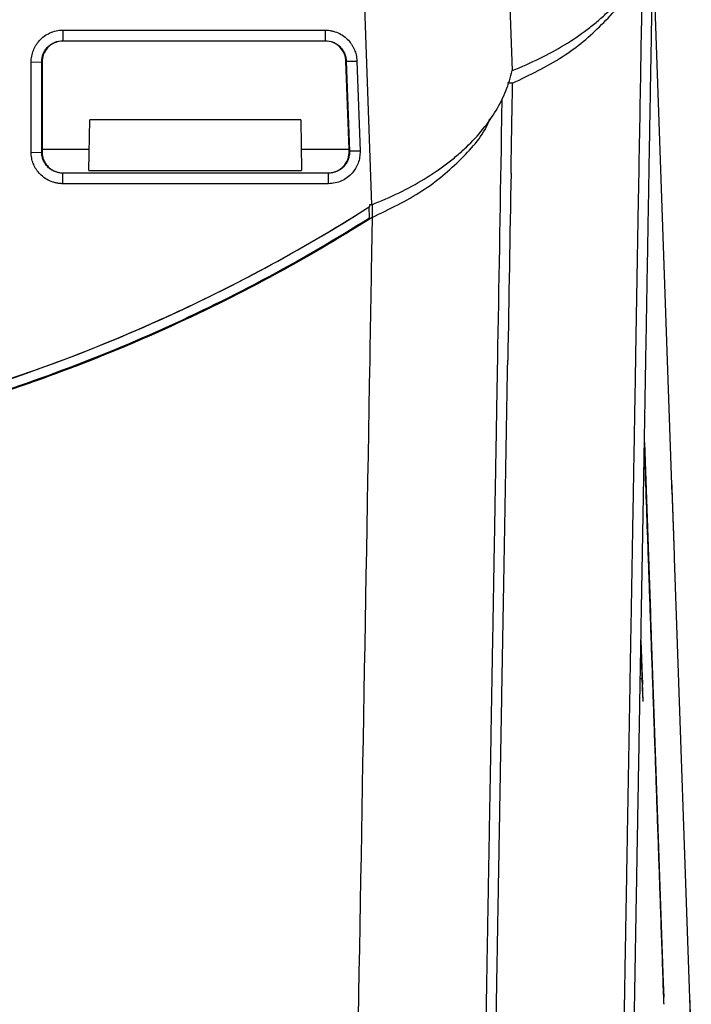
# Model space of a CAD drawing. Header units: millimetres. Extents: x -155 to 1130, y -373 to 1265.
# Tile 156 of 198: x 667 to 732, y 862 to 957. Entities that reach past the tile are written whole.
import ezdxf

# ---------------------------------------------------------------- set-up
doc = ezdxf.new("R2010")
doc.units = ezdxf.units.MM

msp = doc.modelspace()

# ---------------------------------------------------------------- linework, layer by layer
at = {"color": 7, "linetype": 'Continuous', "lineweight": 25}
for p, q in [((700.726, 939.473), (698.44, 1004.945)), ((712.435, 1005.097), (714.275, 952.409)), ((729.702, 911.55), (727.865, 964.129)), ((670.924, 956.302), (696.243, 956.302)), ((670.924, 956.302), (670.924, 955.285)), ((670.924, 955.285), (696.243, 955.285)), ((670.924, 955.285), (670.924, 955.25)), ((696.243, 955.25), (670.924, 955.25)), ((696.243, 955.285), (696.243, 955.25)), ((667.871, 953.215), (668.889, 953.25)), ((668.889, 953.25), (668.924, 953.25)), ((668.924, 953.25), (668.924, 944.812)), ((698.242, 953.32), (698.277, 953.321)), ((698.539, 944.812), (698.242, 953.32)), ((698.277, 953.321), (699.295, 953.322)), ((698.277, 953.321), (698.58, 944.621)), ((699.295, 953.322), (699.598, 944.622)), ((714.317, 951.186), (713.838, 951.186)), ((713.29, 949.652), (713.23, 946.18)), ((673.438, 942.762), (673.523, 947.649)), ((693.876, 947.649), (673.523, 947.649)), ((693.876, 947.649), (693.962, 942.762)), ((667.871, 944.515), (668.889, 944.55)), ((668.889, 944.55), (668.923, 944.55)), ((668.924, 944.812), (668.923, 944.55)), ((668.924, 944.812), (673.474, 944.812)), ((693.926, 944.812), (698.539, 944.812)), ((698.546, 944.62), (698.539, 944.812)), ((698.58, 944.621), (698.546, 944.62)), ((699.598, 944.622), (698.58, 944.621)), ((673.438, 942.762), (693.962, 942.762)), ((670.924, 942.515), (670.924, 942.549)), ((670.924, 942.549), (696.547, 942.549)), ((696.547, 942.515), (696.547, 942.549)), ((696.547, 941.498), (696.547, 942.515)), ((700.229, 939.102), (700.523, 939.288)), ((700.234, 939.094), (700.229, 939.102)), ((700.234, 939.094), (700.473, 939.245)), ((700.523, 939.288), (700.473, 939.245)), ((700.509, 938.21), (700.473, 939.245)), ((700.726, 939.473), (700.517, 939.473)), ((700.517, 939.473), (700.523, 939.288)), ((700.769, 939.493), (700.769, 938.25)), ((727.035, 916.552), (727.548, 901.879)), ((727.035, 916.552), (727.61, 900.093)), ((729.917, 905.388), (731.562, 858.281)), ((726.702, 897.457), (726.825, 893.942)), ((726.906, 891.609), (726.721, 896.915)), ((727.721, 896.916), (728.854, 864.463)), ((726.892, 892.021), (726.782, 895.181)), ((726.907, 891.595), (726.83, 893.809)), ((728.854, 864.463), (728.903, 863.084)), ((728.908, 862.92), (728.858, 864.355)), ((731.388, 863.268), (731.451, 861.448))]:
    msp.add_line(p, q, dxfattribs=at)
at = {"color": 8, "linetype": 'Continuous', "lineweight": 25}
msp.add_line((726.639, 893.807), (726.83, 893.809), dxfattribs=at)
at = {"color": 7, "linetype": 'Continuous', "lineweight": 25, "flags": 128}
for points in [[(696.243, 956.302), (696.243, 955.793), (696.243, 955.285)], [(670.924, 941.498), (670.924, 942.007), (670.924, 942.515)], [(696.547, 942.515), (693.743, 942.515), (682.528, 942.515), (670.924, 942.515)], [(696.547, 941.498), (693.743, 941.498), (682.528, 941.498), (670.924, 941.498)]]:
    msp.add_lwpolyline(points, dxfattribs=at)
at = {"color": 7, "linetype": 'Continuous', "lineweight": 25}
for points, knots in [([(714.275, 952.409), (716.125, 953.128), (717.807, 953.955), (720.096, 955.346), (720.819, 955.835), (721.842, 956.609), (722.174, 956.874), (722.811, 957.414), (723.116, 957.688), (724.573, 959.079), (725.525, 960.256), (726.64, 962.117), (726.96, 962.755), (727.479, 964.042), (727.681, 964.693), (727.823, 965.352)], [0, 0, 0, 0, 0.25, 0.25, 0.375, 0.375, 0.4375, 0.4375, 0.5, 0.5, 0.75, 0.75, 0.875, 0.875, 1, 1, 1, 1]), ([(725.692, 839.62), (725.703, 840.265), (725.726, 841.559), (725.76, 843.51), (725.794, 845.476), (725.829, 847.458), (725.864, 849.456), (725.899, 851.469), (725.934, 853.498), (725.97, 855.543), (726.006, 857.604), (726.042, 859.68), (726.079, 861.773), (726.116, 863.881), (726.153, 866.005), (726.19, 868.146), (726.228, 870.302), (726.266, 872.474), (726.304, 874.662), (726.343, 876.866), (726.382, 879.087), (726.421, 881.323), (726.46, 883.575), (726.5, 885.844), (726.539, 888.129), (726.58, 890.429), (726.62, 892.746), (726.661, 895.079), (726.702, 897.428), (726.743, 899.793), (726.785, 902.175), (726.826, 904.572), (726.869, 906.986), (726.911, 909.416), (726.954, 911.862), (726.997, 914.323), (727.04, 916.802), (727.083, 919.296), (727.127, 921.806), (727.171, 924.332), (727.216, 926.874), (727.26, 929.433), (727.305, 932.007), (727.35, 934.597), (727.396, 937.203), (727.441, 939.825), (727.487, 942.463), (727.534, 945.117), (727.58, 947.786), (727.627, 950.472), (727.674, 953.173), (727.722, 955.889), (727.769, 958.621), (727.817, 961.369), (727.849, 963.208), (727.865, 964.129)], [0, 0, 0, 0, 0.016402, 0.032901, 0.049496, 0.066188, 0.082977, 0.099862, 0.116844, 0.133922, 0.151097, 0.168367, 0.185734, 0.203196, 0.220755, 0.238409, 0.256159, 0.274005, 0.291946, 0.309982, 0.328113, 0.34634, 0.364662, 0.383078, 0.401589, 0.420195, 0.438895, 0.457689, 0.476577, 0.495559, 0.514634, 0.533803, 0.553066, 0.572421, 0.59187, 0.611411, 0.631045, 0.650771, 0.670589, 0.690499, 0.7105, 0.730593, 0.750778, 0.771053, 0.791418, 0.811874, 0.83242, 0.853056, 0.873782, 0.894597, 0.915501, 0.936493, 0.957574, 0.978743, 1, 1, 1, 1]), ([(726.839, 962.602), (726.774, 958.922), (726.639, 951.143), (726.504, 943.447), (726.434, 939.393)], [0, 0, 0, 0, 0.473194, 1, 1, 1, 1]), ([(714.317, 951.186), (715.99, 951.993), (719.336, 953.608), (723.016, 956.786), (725.153, 959.221), (725.623, 960.61), (725.666, 960.738)], [0, 0, 0, 0, 0.322467, 0.644889, 0.967311, 1, 1, 1, 1]), ([(667.871, 953.215), (667.871, 953.406), (667.907, 953.79), (668.063, 954.343), (668.315, 954.851), (668.665, 955.32), (669.115, 955.729), (669.665, 956.051), (670.276, 956.255), (670.706, 956.302), (670.924, 956.302)], [2, 2, 2, 2, 2.394719, 2.794208, 3.182791, 3.563009, 3.999052, 4.434312, 4.874046, 5.323454, 5.323454, 5.323454, 5.323454]), ([(696.243, 956.302), (696.296, 956.302), (696.456, 956.298), (696.72, 956.269), (696.98, 956.214), (697.336, 956.107), (697.771, 955.912), (698.269, 955.55), (698.572, 955.223), (698.763, 954.961), (698.883, 954.774), (698.985, 954.577), (699.111, 954.292), (699.207, 953.993), (699.274, 953.624), (699.291, 953.428), (699.295, 953.322)], [2, 2, 2, 2, 2.110261, 2.330043, 2.549346, 2.65901, 3.09819, 3.528856, 3.925057, 4.01684, 4.200177, 4.383545, 4.47537, 4.844625, 5.03125, 5.250788, 5.250788, 5.250788, 5.250788]), ([(668.889, 953.25), (668.889, 953.519), (668.941, 953.78), (669.094, 954.151), (669.156, 954.268), (669.304, 954.489), (669.389, 954.594), (669.577, 954.782), (669.68, 954.866), (669.901, 955.015), (670.02, 955.078), (670.388, 955.231), (670.655, 955.285), (670.924, 955.285)], [0, 0, 0, 0, 0.25, 0.25, 0.375, 0.375, 0.5, 0.5, 0.625, 0.625, 0.75, 0.75, 1, 1, 1, 1]), ([(670.924, 955.25), (670.661, 955.25), (670.383, 955.196), (669.868, 954.972), (669.633, 954.802), (669.261, 954.396), (669.126, 954.161), (668.958, 953.693), (668.924, 953.461), (668.924, 953.25)], [0, 0, 0, 0, 0.25, 0.25, 0.5, 0.5, 0.75, 0.75, 1, 1, 1, 1]), ([(696.243, 955.285), (696.506, 955.285), (696.767, 955.234), (697.127, 955.087), (697.244, 955.026), (697.463, 954.884), (697.564, 954.803), (697.751, 954.623), (697.837, 954.522), (697.986, 954.309), (698.049, 954.196), (698.155, 953.958), (698.197, 953.833), (698.255, 953.581), (698.272, 953.452), (698.277, 953.321)], [0, 0, 0, 0, 0.25, 0.25, 0.375, 0.375, 0.5, 0.5, 0.625, 0.625, 0.75, 0.75, 0.875, 0.875, 1, 1, 1, 1]), ([(698.242, 953.32), (698.234, 953.526), (698.194, 953.752), (698.018, 954.203), (697.881, 954.428), (697.512, 954.819), (697.281, 954.981), (696.775, 955.197), (696.502, 955.25), (696.243, 955.25)], [0, 0, 0, 0, 0.25, 0.25, 0.5, 0.5, 0.75, 0.75, 1, 1, 1, 1]), ([(700.726, 939.473), (702.576, 940.191), (704.258, 941.018), (706.546, 942.408), (707.269, 942.897), (708.292, 943.67), (708.624, 943.935), (709.261, 944.475), (709.566, 944.749), (711.023, 946.139), (711.976, 947.315), (713.091, 949.175), (713.411, 949.813), (713.931, 951.099), (714.132, 951.75), (714.275, 952.409)], [0, 0, 0, 0, 0.25, 0.25, 0.375, 0.375, 0.4375, 0.4375, 0.5, 0.5, 0.75, 0.75, 0.875, 0.875, 1, 1, 1, 1]), ([(714.166, 942.525), (714.179, 943.241), (714.204, 944.676), (714.241, 946.835), (714.279, 949.006), (714.305, 950.458), (714.317, 951.186)], [0, 0, 0, 0, 0.248468, 0.497959, 0.748471, 1, 1, 1, 1]), ([(700.769, 938.25), (702.441, 939.057), (705.785, 940.671), (709.465, 943.847), (711.603, 946.279), (712.073, 947.667), (712.116, 947.794)], [0, 0, 0, 0, 0.322527, 0.645009, 0.967491, 1, 1, 1, 1]), ([(670.924, 941.498), (670.869, 941.498), (670.704, 941.503), (670.43, 941.532), (670.162, 941.59), (669.794, 941.701), (669.345, 941.906), (668.836, 942.286), (668.442, 942.729), (668.203, 943.128), (668.08, 943.415), (668.005, 943.626), (667.957, 943.798), (667.892, 944.108), (667.871, 944.334), (667.871, 944.515)], [1.999996, 1.999996, 1.999996, 1.999996, 2.115669, 2.346208, 2.576296, 2.691396, 3.152823, 3.605611, 4.016726, 4.391283, 4.578592, 4.672402, 4.860524, 4.954936, 5.335785, 5.335785, 5.335785, 5.335785]), ([(670.924, 942.515), (670.789, 942.515), (670.657, 942.528), (670.398, 942.58), (670.269, 942.619), (670.022, 942.721), (669.905, 942.783), (669.684, 942.931), (669.58, 943.016), (669.39, 943.206), (669.306, 943.309), (669.159, 943.529), (669.095, 943.648), (668.993, 943.894), (668.954, 944.021), (668.902, 944.281), (668.889, 944.416), (668.889, 944.55)], [0, 0, 0, 0, 0.125, 0.125, 0.25, 0.25, 0.375, 0.375, 0.5, 0.5, 0.625, 0.625, 0.75, 0.75, 0.875, 0.875, 1, 1, 1, 1]), ([(668.923, 944.55), (668.923, 944.418), (668.936, 944.288), (668.987, 944.033), (669.025, 943.906), (669.125, 943.663), (669.187, 943.548), (669.332, 943.331), (669.416, 943.228), (669.693, 942.951), (669.916, 942.802), (670.397, 942.602), (670.659, 942.549), (670.924, 942.549)], [0, 0, 0, 0, 0.125, 0.125, 0.25, 0.25, 0.375, 0.375, 0.5, 0.5, 0.75, 0.75, 1, 1, 1, 1]), ([(699.598, 944.622), (699.605, 944.428), (699.581, 944.039), (699.433, 943.48), (699.186, 942.967), (698.837, 942.492), (698.382, 942.076), (697.824, 941.75), (697.203, 941.545), (696.767, 941.498), (696.547, 941.498)], [2, 2, 2, 2, 2.406884, 2.813007, 3.20854, 3.595869, 4.045403, 4.493691, 4.94609, 5.408111, 5.408111, 5.408111, 5.408111]), ([(698.58, 944.621), (698.585, 944.484), (698.576, 944.349), (698.532, 944.082), (698.496, 943.95), (698.398, 943.695), (698.337, 943.574), (698.191, 943.344), (698.106, 943.235), (697.823, 942.942), (697.593, 942.784), (697.095, 942.572), (696.822, 942.515), (696.547, 942.515)], [0, 0, 0, 0, 0.125, 0.125, 0.25, 0.25, 0.375, 0.375, 0.5, 0.5, 0.75, 0.75, 1, 1, 1, 1]), ([(696.547, 942.549), (696.682, 942.549), (696.815, 942.562), (697.076, 942.615), (697.205, 942.655), (697.452, 942.76), (697.569, 942.824), (697.789, 942.976), (697.893, 943.063), (698.171, 943.351), (698.318, 943.583), (698.461, 943.956), (698.497, 944.086), (698.542, 944.351), (698.55, 944.485), (698.546, 944.62)], [0, 0, 0, 0, 0.125, 0.125, 0.25, 0.25, 0.375, 0.375, 0.5, 0.5, 0.75, 0.75, 0.875, 0.875, 1, 1, 1, 1]), ([(528.971, 939.094), (543.042, 930.184), (558.433, 923.518), (594.038, 914.324), (614.256, 913.003), (648.777, 917.273), (662.894, 921.019), (684.674, 930.147), (692.669, 934.304), (700.234, 939.094)], [0, 0, 0, 0, 0.322289, 0.322289, 0.711759, 0.711759, 0.995754, 0.995754, 1.169412, 1.169412, 1.169412, 1.169412]), ([(528.976, 939.102), (535.391, 935.039), (542.017, 931.48), (555.673, 925.327), (562.703, 922.732), (571.747, 920.105), (573.569, 919.61), (577.239, 918.684), (579.091, 918.251), (584.646, 917.056), (588.357, 916.395), (599.513, 914.808), (606.982, 914.277), (618.232, 914.269), (621.989, 914.398), (627.637, 914.794), (629.522, 914.959), (633.296, 915.359), (635.178, 915.592), (644.534, 916.917), (651.872, 918.49), (666.257, 922.651), (673.304, 925.239), (681.929, 929.116), (683.647, 929.925), (687.052, 931.601), (688.738, 932.469), (693.747, 935.159), (697.021, 937.07), (700.229, 939.102)], [0, 0, 0, 0, 0.125, 0.125, 0.25, 0.25, 0.28125, 0.28125, 0.3125, 0.3125, 0.375, 0.375, 0.5, 0.5, 0.5625, 0.5625, 0.59375, 0.59375, 0.625, 0.625, 0.75, 0.75, 0.875, 0.875, 0.90625, 0.90625, 0.9375, 0.9375, 1, 1, 1, 1]), ([(700.769, 938.25), (694.312, 934.162), (687.643, 930.58), (673.9, 924.387), (666.825, 921.777), (657.724, 919.133), (655.89, 918.635), (652.197, 917.702), (650.334, 917.267), (644.744, 916.064), (641.01, 915.399), (629.783, 913.804), (622.267, 913.27), (610.947, 913.262), (607.166, 913.392), (601.482, 913.789), (599.586, 913.955), (595.789, 914.356), (593.894, 914.59), (584.48, 915.924), (577.097, 917.511), (562.622, 921.697), (555.529, 924.295), (546.85, 928.195), (545.121, 929.009), (541.695, 930.697), (539.999, 931.57), (534.959, 934.281), (531.664, 936.206), (528.436, 938.25)], [0, 0, 0, 0, 0.125, 0.125, 0.25, 0.25, 0.28125, 0.28125, 0.3125, 0.3125, 0.375, 0.375, 0.5, 0.5, 0.5625, 0.5625, 0.59375, 0.59375, 0.625, 0.625, 0.75, 0.75, 0.875, 0.875, 0.90625, 0.90625, 0.9375, 0.9375, 1, 1, 1, 1]), ([(528.696, 938.21), (531.92, 936.177), (535.209, 934.259), (540.245, 931.559), (541.942, 930.688), (545.352, 929.012), (547.067, 928.206), (555.696, 924.34), (562.762, 921.761), (577.209, 917.595), (584.592, 916.01), (599.686, 913.879), (607.221, 913.364), (622.258, 913.378), (629.761, 913.906), (639.12, 915.236), (640.991, 915.535), (644.731, 916.203), (646.603, 916.571), (652.178, 917.77), (655.843, 918.697), (666.692, 921.846), (673.729, 924.435), (683.994, 929.046), (687.366, 930.705), (694.013, 934.27), (697.286, 936.178), (700.509, 938.21)], [0, 0, 0, 0, 0.0625, 0.0625, 0.09375, 0.09375, 0.125, 0.125, 0.25, 0.25, 0.375, 0.375, 0.5, 0.5, 0.625, 0.625, 0.65625, 0.65625, 0.6875, 0.6875, 0.75, 0.75, 0.875, 0.875, 0.9375, 0.9375, 1, 1, 1, 1]), ([(528.751, 938.105), (531.95, 936.094), (535.215, 934.197), (540.212, 931.524), (541.893, 930.661), (545.28, 928.999), (546.986, 928.199), (552.143, 925.889), (555.634, 924.473), (562.717, 921.883), (566.315, 920.709), (573.562, 918.621), (577.216, 917.706), (582.742, 916.524), (584.592, 916.163), (588.307, 915.503), (590.174, 915.206), (599.522, 913.883), (607.036, 913.357), (616.474, 913.357), (618.365, 913.39), (622.136, 913.522), (624.019, 913.621), (629.657, 914.016), (633.403, 914.41), (639.002, 915.201), (640.865, 915.497), (644.585, 916.156), (646.439, 916.518), (651.972, 917.7), (655.626, 918.615), (662.866, 920.702), (666.453, 921.873), (673.551, 924.468), (677.048, 925.888), (683.938, 928.972), (687.334, 930.638), (693.991, 934.198), (697.255, 936.094), (700.454, 938.105)], [0, 0, 0, 0, 0.0625, 0.0625, 0.09375, 0.09375, 0.125, 0.125, 0.1875, 0.1875, 0.25, 0.25, 0.3125, 0.3125, 0.34375, 0.34375, 0.375, 0.375, 0.5, 0.5, 0.53125, 0.53125, 0.5625, 0.5625, 0.625, 0.625, 0.65625, 0.65625, 0.6875, 0.6875, 0.75, 0.75, 0.8125, 0.8125, 0.875, 0.875, 0.9375, 0.9375, 1, 1, 1, 1]), ([(712.851, 924.493), (712.838, 923.729), (712.811, 922.206), (712.771, 919.931), (712.732, 917.668), (712.693, 915.419), (712.654, 913.183), (712.615, 910.96), (712.576, 908.751), (712.538, 906.555), (712.5, 904.372), (712.462, 902.202), (712.424, 900.046), (712.387, 897.902), (712.349, 895.773), (712.313, 893.656), (712.276, 891.553), (712.239, 889.463), (712.203, 887.386), (712.167, 885.323), (712.131, 883.273), (712.096, 881.236), (712.06, 879.212), (712.025, 877.202), (711.99, 875.205), (711.956, 873.221), (711.921, 871.25), (711.887, 869.293), (711.853, 867.348), (711.82, 865.417), (711.786, 863.5), (711.753, 861.595), (711.72, 859.703), (711.687, 857.825), (711.655, 855.959), (711.622, 854.107), (711.601, 852.878), (711.59, 852.265)], [0, 0, 0, 0, 0.030885, 0.061637, 0.092256, 0.12274, 0.15309, 0.183306, 0.213387, 0.243333, 0.273143, 0.302818, 0.332357, 0.36176, 0.391027, 0.420157, 0.449151, 0.478007, 0.506726, 0.535308, 0.563752, 0.592058, 0.620227, 0.648257, 0.676149, 0.703902, 0.731517, 0.758992, 0.786329, 0.813526, 0.840585, 0.867503, 0.894282, 0.920922, 0.947421, 0.973781, 1, 1, 1, 1]), ([(712.588, 852.264), (712.6, 852.973), (712.625, 854.394), (712.662, 856.535), (712.699, 858.69), (712.737, 860.858), (712.775, 863.04), (712.813, 865.235), (712.851, 867.444), (712.89, 869.666), (712.929, 871.902), (712.968, 874.151), (713.007, 876.414), (713.047, 878.69), (713.087, 880.98), (713.127, 883.284), (713.167, 885.601), (713.208, 887.931), (713.249, 890.275), (713.29, 892.632), (713.331, 895.003), (713.373, 897.387), (713.415, 899.785), (713.457, 902.196), (713.5, 904.621), (713.543, 907.058), (713.586, 909.509), (713.629, 911.974), (713.672, 914.452), (713.716, 916.942), (713.76, 919.447), (713.804, 921.964), (713.834, 923.648), (713.849, 924.492)], [0, 0, 0, 0, 0.030325, 0.060782, 0.09137, 0.122088, 0.152937, 0.183917, 0.215026, 0.246266, 0.277635, 0.309134, 0.340761, 0.372518, 0.404403, 0.436417, 0.468559, 0.500829, 0.533226, 0.565751, 0.598402, 0.63118, 0.664085, 0.697115, 0.730271, 0.763552, 0.796959, 0.830489, 0.864145, 0.897924, 0.931826, 0.965852, 1, 1, 1, 1]), ([(726.173, 924.492), (726.16, 923.742), (726.134, 922.244), (726.095, 920.004), (726.056, 917.775), (726.017, 915.558), (725.979, 913.351), (725.94, 911.155), (725.902, 908.97), (725.864, 906.796), (725.826, 904.633), (725.789, 902.48), (725.752, 900.339), (725.714, 898.209), (725.677, 896.09), (725.641, 893.982), (725.604, 891.885), (725.568, 889.799), (725.531, 887.724), (725.495, 885.66), (725.46, 883.607), (725.424, 881.566), (725.388, 879.535), (725.353, 877.515), (725.318, 875.507), (725.283, 873.509), (725.249, 871.523), (725.214, 869.548), (725.18, 867.583), (725.146, 865.63), (725.112, 863.688), (725.078, 861.757), (725.045, 859.837), (725.011, 857.928), (724.978, 856.03), (724.945, 854.143), (724.924, 852.89), (724.913, 852.265)], [0, 0, 0, 0, 0.0303, 0.060501, 0.090603, 0.120605, 0.150507, 0.180308, 0.21001, 0.23961, 0.26911, 0.298508, 0.327805, 0.357001, 0.386095, 0.415086, 0.443975, 0.472762, 0.501446, 0.530028, 0.558506, 0.586881, 0.615152, 0.64332, 0.671384, 0.699345, 0.727201, 0.754952, 0.7826, 0.810142, 0.83758, 0.864913, 0.892141, 0.919264, 0.946282, 0.973194, 1, 1, 1, 1]), ([(728.823, 865.392), (728.747, 867.516), (728.606, 871.486), (728.403, 877.463), (728.194, 883.329), (727.986, 889.346), (727.775, 895.364), (727.567, 901.348), (727.32, 908.387), (727.143, 913.468), (727.035, 916.551)], [0, 0, 0, 0, 0.126832, 0.237044, 0.354705, 0.473548, 0.590989, 0.707289, 0.822444, 1, 1, 1, 1]), ([(729.67, 912.466), (729.671, 912.427), (729.674, 912.349), (729.678, 912.223), (729.683, 912.089), (729.688, 911.947), (729.693, 911.797), (729.698, 911.639), (729.704, 911.473), (729.716, 911.128), (729.736, 910.556), (729.766, 909.691), (729.8, 908.742), (729.829, 907.891), (729.854, 907.184), (729.873, 906.643), (729.892, 906.093), (729.905, 905.72), (729.912, 905.533)], [0, 0, 0, 0, 0.031261, 0.062453, 0.093607, 0.124757, 0.155934, 0.187171, 0.218499, 0.24995, 0.374782, 0.500291, 0.625721, 0.750608, 0.813222, 0.87549, 0.937664, 1, 1, 1, 1]), ([(729.702, 911.55), (729.703, 911.511), (729.706, 911.433), (729.71, 911.304), (729.715, 911.163), (729.721, 911.01), (729.726, 910.845), (729.733, 910.667), (729.739, 910.477), (729.746, 910.274), (729.754, 910.059), (729.762, 909.832), (729.77, 909.592), (729.779, 909.341), (729.787, 909.104), (729.795, 908.874), (729.803, 908.645), (729.813, 908.378), (729.824, 908.071), (729.836, 907.724), (729.849, 907.335), (729.864, 906.905), (729.88, 906.434), (729.898, 905.925), (729.91, 905.57), (729.917, 905.388)], [0, 0, 0, 0, 0.034898, 0.07045, 0.106645, 0.143471, 0.180913, 0.218953, 0.257571, 0.296746, 0.336453, 0.376664, 0.417351, 0.458481, 0.50002, 0.529759, 0.564225, 0.603385, 0.647183, 0.695536, 0.748327, 0.805398, 0.866545, 0.931515, 1, 1, 1, 1]), ([(727.548, 901.879), (727.563, 901.442), (727.587, 900.769), (727.644, 899.12), (727.678, 898.143), (727.713, 897.138)], [0, 0, 0, 0, 0.5, 0.5, 1, 1, 1, 1]), ([(727.61, 900.093), (727.611, 900.062), (727.613, 900.001), (727.617, 899.899), (727.621, 899.789), (727.625, 899.671), (727.629, 899.545), (727.634, 899.41), (727.639, 899.268), (727.644, 899.117), (727.65, 898.958), (727.659, 898.71), (727.671, 898.362), (727.685, 897.951), (727.698, 897.58), (727.709, 897.253), (727.717, 897.029), (727.721, 896.916)], [0, 0, 0, 0, 0.0507051, 0.1009307, 0.1508049, 0.2004586, 0.2500244, 0.2996357, 0.3494255, 0.3995254, 0.4500644, 0.5011684, 0.6280809, 0.7518539, 0.8335065, 0.9160252, 1, 1, 1, 1]), ([(726.83, 893.809), (726.827, 893.879), (726.824, 893.969), (726.825, 893.946), (726.828, 893.848), (726.833, 893.708), (726.838, 893.563), (726.844, 893.402), (726.848, 893.28), (726.85, 893.224)], [0, 0, 0, 0, 0.25, 0.375, 0.5, 0.625, 0.75, 0.875, 1, 1, 1, 1]), ([(728.858, 864.355), (728.858, 864.364), (728.857, 864.382), (728.856, 864.423), (728.854, 864.474), (728.852, 864.535), (728.849, 864.606), (728.847, 864.688), (728.843, 864.781), (728.84, 864.883), (728.835, 865.026), (728.828, 865.217), (728.819, 865.468), (728.81, 865.743), (728.799, 866.042), (728.792, 866.258), (728.788, 866.367)], [0, 0, 0, 0, 0.055983, 0.11148, 0.166643, 0.221624, 0.276578, 0.331661, 0.387025, 0.442823, 0.499203, 0.600504, 0.700333, 0.799586, 0.899174, 1, 1, 1, 1]), ([(728.928, 862.387), (728.928, 862.398), (728.927, 862.42), (728.925, 862.466), (728.923, 862.522), (728.921, 862.589), (728.918, 862.666), (728.915, 862.753), (728.911, 862.851), (728.907, 862.96), (728.902, 863.079), (728.898, 863.208), (728.891, 863.385), (728.882, 863.62), (728.871, 863.923), (728.86, 864.252), (728.848, 864.607), (728.836, 864.986), (728.827, 865.256), (728.823, 865.392)], [0, 0, 0, 0, 0.046005, 0.09165, 0.137016, 0.182187, 0.227247, 0.272281, 0.317376, 0.362617, 0.408087, 0.45387, 0.500048, 0.584275, 0.667452, 0.75009, 0.832713, 0.915845, 1, 1, 1, 1])]:
    msp.add_open_spline(points, degree=3, knots=knots, dxfattribs=at)
for points in [[(667.871, 944.515), (667.87, 947.415), (667.871, 950.315), (667.871, 953.215)], [(668.889, 944.55), (668.889, 947.45), (668.889, 950.35), (668.889, 953.25)], [(713.23, 946.18), (713.103, 938.902), (712.977, 931.672), (712.851, 924.493)], [(714.166, 942.525), (714.06, 936.479), (713.954, 930.468), (713.849, 924.492)], [(726.433, 939.393), (726.346, 934.4), (726.259, 929.433), (726.173, 924.492)], [(700.769, 938.25), (687.968, 930.144), (660.064, 917.567), (629.756, 913.265), (614.602, 913.265)], [(700.769, 938.25), (700.715, 935.169), (700.662, 932.095), (700.608, 929.028)], [(700.608, 929.028), (700.582, 927.514), (700.555, 926.002), (700.529, 924.492)], [(700.529, 924.492), (700.099, 899.842), (699.677, 875.7), (699.268, 852.265)], [(726.782, 895.181), (726.778, 895.295), (726.774, 895.401), (726.771, 895.481)]]:
    msp.add_open_spline(points, degree=3, dxfattribs=at)

doc.saveas('drawing.dxf')
